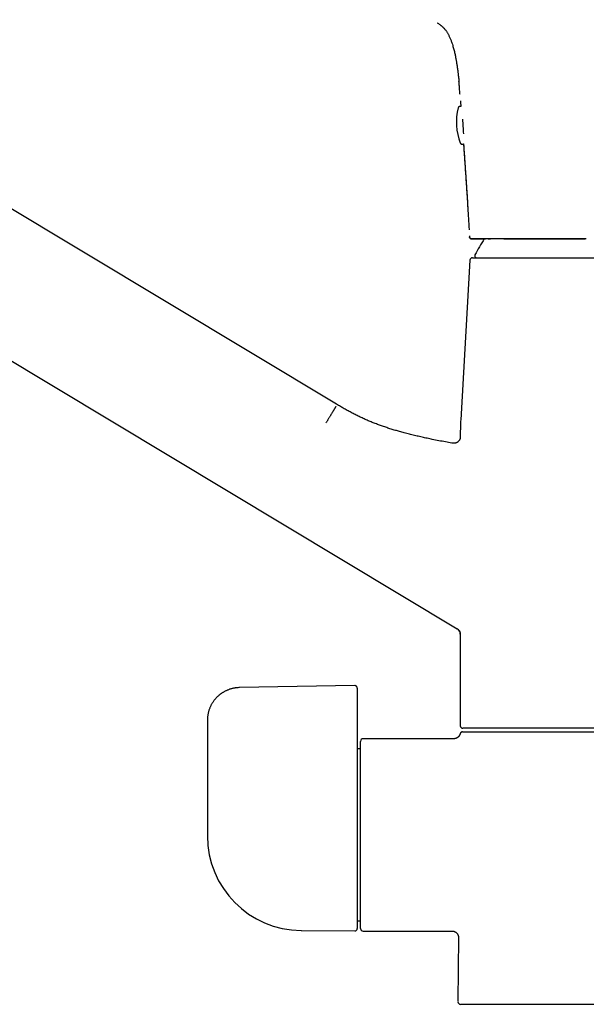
# Model space of a CAD drawing. Header units: millimetres. Extents: x 8 to 983, y 12 to 718.
# Tile 2 of 33: x 160 to 247, y 468 to 619. Entities that reach past the tile are written whole.
import ezdxf

# ---------------------------------------------------------------- set-up
doc = ezdxf.new("R2010")
doc.units = ezdxf.units.MM

msp = doc.modelspace()

# ---------------------------------------------------------------- linework, layer by layer
at = {"color": 7, "linetype": 'Continuous', "lineweight": 30}
for p, q in [((208.78, 560.27), (86.72, 633.61)), ((76.42, 616.47), (227.28, 525.82)), ((227.42, 605.72), (227.42, 605.72)), ((229.16, 586.11), (229.17, 585.92)), ((229.47, 585.64), (229.47, 585.64)), ((229.47, 585.64), (229.47, 585.64)), ((246.9, 585.64), (246.9, 585.64)), ((247.09, 585.64), (246.9, 585.64)), ((229.24, 582.37), (227.83, 557.89)), ((227.76, 555.59), (227.76, 555.27)), ((227.76, 555.27), (227.76, 555.17)), ((227.76, 555.27), (227.76, 555.27)), ((226.69, 554.27), (226.6, 554.29)), ((226.6, 554.28), (226.6, 554.29)), ((226.6, 554.29), (226.6, 554.28)), ((227.28, 525.82), (227.28, 525.82)), ((227.76, 524.97), (227.76, 510.94)), ((211.56, 517.09), (193.88, 516.78)), ((211.96, 516.69), (211.96, 514.67)), ((211.96, 514.67), (211.96, 510.31)), ((188.96, 511.78), (188.96, 501.42)), ((280.36, 510.54), (228.16, 510.54)), ((228.34, 509.99), (280.37, 509.99)), ((211.96, 508.01), (211.96, 479.85)), ((212.46, 479.84), (212.46, 508.54)), ((226.76, 508.94), (212.86, 508.94)), ((226.76, 508.94), (226.76, 508.94)), ((212.46, 507.39), (211.96, 507.39)), ((188.96, 494.2), (188.96, 494.02)), ((211.96, 480.99), (212.46, 480.99)), ((203.34, 479.52), (203.34, 479.52)), ((203.38, 479.52), (211.56, 479.45)), ((212.86, 479.44), (226.49, 479.44)), ((226.49, 479.45), (226.49, 479.45)), ((227.49, 478.44), (227.4, 468.6)), ((280.72, 468.19), (227.8, 468.19))]:
    msp.add_line(p, q, dxfattribs=at)
at = {"color": 7, "linetype": 'Continuous', "lineweight": 30, "flags": 128}
msp.add_lwpolyline([(188.96, 501.42), (188.96, 497.37), (188.96, 494.19)], dxfattribs=at)
at = {"color": 7, "linetype": 'Continuous', "lineweight": 30}
for centre, radius, start, end in [((236.16, 603.56), 9, 166.0809, 200.9367), ((30.39, 590.95), 198.19, 3.1282, 3.7724), ((273.9, 559.25), 50, 148.139, 151.3951), ((230.27, 583.04), 0.3, 151.3951, 270), ((229.64, 582.34), 0.4, 90, 176.6981), ((267.76, 555.59), 40, 176.6981, 180), ((226.76, 524.97), 1, 0, 59), ((228.16, 510.94), 0.4, 180, 270), ((212.86, 508.54), 0.4, 90, 180), ((203.46, 494.02), 14.5, 180, 269.5), ((211.56, 479.85), 0.4, 269.5, 0), ((212.86, 479.84), 0.4, 180, 270), ((227.8, 468.59), 0.4, 179.5, 270)]:
    msp.add_arc(centre, radius, start, end, dxfattribs=at)
for points, knots in [([(224.19, 618.8), (224.2, 618.8), (224.27, 618.76), (224.39, 618.68), (224.54, 618.59), (224.67, 618.49), (224.79, 618.39), (224.9, 618.3), (224.99, 618.22), (225.07, 618.14), (225.14, 618.08), (225.2, 618.01), (225.27, 617.94), (225.34, 617.86), (225.42, 617.76), (225.52, 617.63), (225.63, 617.48), (225.74, 617.31), (225.84, 617.14), (225.93, 616.97), (226.03, 616.79), (226.12, 616.59), (226.21, 616.39), (226.3, 616.17), (226.38, 615.95), (226.46, 615.72), (226.55, 615.45), (226.64, 615.16), (226.73, 614.84), (226.81, 614.53), (226.89, 614.22), (226.95, 613.94), (227, 613.68), (227.05, 613.44), (227.09, 613.21), (227.13, 613.02), (227.15, 612.86), (227.18, 612.73), (227.19, 612.61), (227.21, 612.5), (227.23, 612.41), (227.24, 612.34), (227.24, 612.29), (227.25, 612.24), (227.26, 612.2), (227.26, 612.16), (227.27, 612.12), (227.28, 612.08), (227.28, 612.03), (227.29, 611.96), (227.3, 611.88), (227.32, 611.79), (227.33, 611.68), (227.35, 611.56), (227.37, 611.41), (227.39, 611.25), (227.41, 611.07), (227.43, 610.9), (227.45, 610.74), (227.46, 610.61), (227.48, 610.51), (227.49, 610.4), (227.5, 610.3), (227.51, 610.22), (227.52, 610.15), (227.52, 610.09), (227.53, 610.05), (227.53, 610.01), (227.53, 609.98), (227.54, 609.94), (227.54, 609.9), (227.54, 609.85), (227.55, 609.81), (227.55, 609.79), (227.55, 609.78)], [0, 0, 0, 0, 0.004874, 0.023865, 0.041714, 0.058137, 0.073468, 0.087709, 0.100861, 0.111164, 0.12068, 0.129842, 0.13952, 0.149739, 0.160504, 0.178523, 0.197898, 0.218626, 0.237422, 0.257188, 0.277905, 0.299551, 0.322101, 0.345106, 0.36895, 0.393635, 0.418579, 0.453125, 0.486467, 0.518664, 0.54972, 0.579592, 0.605159, 0.629695, 0.653167, 0.675559, 0.68908, 0.702176, 0.714612, 0.725881, 0.735973, 0.741683, 0.746937, 0.751733, 0.756073, 0.759956, 0.763422, 0.767366, 0.772163, 0.779337, 0.787606, 0.79696, 0.807404, 0.818942, 0.835101, 0.851947, 0.869297, 0.887151, 0.905501, 0.916015, 0.92668, 0.937488, 0.947543, 0.956213, 0.963498, 0.9694, 0.97343, 0.976435, 0.979528, 0.98326, 0.987611, 0.992473, 0.997832, 1, 1, 1, 1]), ([(227.72, 607.78), (227.71, 607.83), (227.69, 608.14), (227.65, 608.68), (227.6, 609.29), (227.56, 609.66), (227.55, 609.78)], [0, 0, 0, 0, 0.084742, 0.449695, 0.813636, 1, 1, 1, 1]), ([(227.84, 605.92), (227.84, 605.92), (227.82, 605.93), (227.8, 605.94), (227.77, 605.95), (227.74, 605.95), (227.7, 605.95), (227.67, 605.95), (227.64, 605.94), (227.61, 605.93), (227.58, 605.92), (227.55, 605.9), (227.53, 605.89), (227.51, 605.87), (227.49, 605.85), (227.47, 605.83), (227.46, 605.81), (227.45, 605.78), (227.44, 605.77), (227.43, 605.75), (227.43, 605.73), (227.42, 605.72), (227.42, 605.72)], [0, 0, 0, 0, 0.024074, 0.080779, 0.137673, 0.19469, 0.256761, 0.317373, 0.376518, 0.434311, 0.490821, 0.546078, 0.600077, 0.652766, 0.704029, 0.753646, 0.801247, 0.84633, 0.888491, 0.927881, 0.965441, 1, 1, 1, 1]), ([(227.78, 606.83), (227.78, 606.82), (227.79, 606.77), (227.79, 606.66), (227.8, 606.5), (227.81, 606.33), (227.83, 606.15), (227.84, 606.01), (227.84, 605.93), (227.84, 605.92)], [0, 0, 0, 0, 0.0294734, 0.1847773, 0.3562893, 0.5440097, 0.7479521, 0.9681459, 1, 1, 1, 1]), ([(227.75, 600.34), (227.75, 600.34), (227.75, 600.33), (227.76, 600.32), (227.77, 600.31), (227.78, 600.29), (227.79, 600.27), (227.79, 600.26), (227.8, 600.26)], [0, 0, 0, 0, 0.024412, 0.231509, 0.441005, 0.663564, 0.902835, 1, 1, 1, 1]), ([(227.8, 600.26), (227.8, 600.26), (227.81, 600.25), (227.83, 600.23), (227.85, 600.21), (227.87, 600.19), (227.9, 600.18), (227.93, 600.16), (227.96, 600.15), (227.99, 600.15), (228.02, 600.14), (228.06, 600.15), (228.09, 600.15), (228.12, 600.16), (228.15, 600.17), (228.18, 600.18), (228.21, 600.2), (228.23, 600.22), (228.24, 600.23), (228.25, 600.23)], [0, 0, 0, 0, 0.033015, 0.090007, 0.148596, 0.208284, 0.268651, 0.329446, 0.390517, 0.451768, 0.519682, 0.585995, 0.650624, 0.713724, 0.7754, 0.835711, 0.894678, 0.952278, 1, 1, 1, 1]), ([(228.25, 600.23), (228.25, 600.19), (228.25, 600.12), (228.26, 600.05), (228.26, 600.02)], [0, 0, 0, 0, 0.587733, 1, 1, 1, 1]), ([(228.25, 600.23), (228.29, 599.57), (228.39, 598.24), (228.53, 596.24), (228.66, 594.23), (228.78, 592.39), (228.89, 590.71), (228.95, 589.71), (228.98, 589.21)], [0, 0, 0, 0, 0.18029, 0.362442, 0.544598, 0.726754, 0.863377, 1, 1, 1, 1]), ([(228.26, 599.99), (228.27, 599.93), (228.28, 599.78), (228.3, 599.52), (228.32, 599.21), (228.35, 598.81), (228.38, 598.34), (228.42, 597.8), (228.45, 597.28), (228.49, 596.77), (228.52, 596.27), (228.56, 595.78), (228.59, 595.31), (228.62, 594.84), (228.65, 594.38), (228.68, 594.01), (228.69, 593.73), (228.71, 593.52), (228.72, 593.3), (228.74, 593.07), (228.75, 592.83), (228.77, 592.57), (228.79, 592.29), (228.81, 591.99), (228.83, 591.68), (228.85, 591.36), (228.87, 591.03), (228.89, 590.69), (228.91, 590.35), (228.93, 590), (228.95, 589.63), (228.98, 589.25), (229, 588.86), (229.03, 588.46), (229.05, 588.04), (229.08, 587.61), (229.1, 587.27), (229.11, 587.07), (229.11, 587.02)], [0, 0, 0, 0, 0.013099, 0.036109, 0.060223, 0.085437, 0.127827, 0.169226, 0.209626, 0.249032, 0.287452, 0.324886, 0.361335, 0.397727, 0.433071, 0.467365, 0.483167, 0.498907, 0.515469, 0.532976, 0.551427, 0.572029, 0.593695, 0.616424, 0.640219, 0.665081, 0.69101, 0.716436, 0.74281, 0.770131, 0.798397, 0.827602, 0.857746, 0.88883, 0.92086, 0.953854, 0.987835, 1, 1, 1, 1]), ([(229.47, 585.64), (229.45, 585.64), (229.41, 585.65), (229.36, 585.66), (229.31, 585.69), (229.27, 585.72), (229.23, 585.77), (229.2, 585.81), (229.18, 585.87), (229.18, 585.91), (229.17, 585.92)], [0, 0, 0, 0, 0.111225, 0.238193, 0.36516, 0.492128, 0.619096, 0.746064, 0.873032, 1, 1, 1, 1]), ([(229.18, 585.92), (229.18, 585.9), (229.18, 585.87), (229.19, 585.83), (229.21, 585.8), (229.23, 585.76), (229.25, 585.74), (229.28, 585.72), (229.29, 585.7), (229.31, 585.69), (229.31, 585.69), (229.32, 585.68), (229.33, 585.68), (229.34, 585.67), (229.36, 585.66), (229.38, 585.66), (229.39, 585.65), (229.41, 585.65), (229.43, 585.64), (229.45, 585.64), (229.46, 585.64), (229.47, 585.64)], [0, 0, 0, 0, 0.050823, 0.104174, 0.152086, 0.193599, 0.237995, 0.272409, 0.298772, 0.313247, 0.323459, 0.332928, 0.343317, 0.368687, 0.402111, 0.460908, 0.536949, 0.630715, 0.742456, 0.872316, 1, 1, 1, 1]), ([(229.46, 585.64), (229.46, 585.64), (229.47, 585.64), (229.48, 585.64), (229.49, 585.64), (229.52, 585.64), (229.55, 585.64), (229.58, 585.64), (229.62, 585.64), (229.65, 585.64), (229.7, 585.64), (229.74, 585.64), (229.79, 585.64), (229.84, 585.64), (229.9, 585.64), (229.95, 585.64), (230.01, 585.64), (230.07, 585.64), (230.13, 585.64), (230.19, 585.64), (230.25, 585.64), (230.3, 585.64), (230.35, 585.64), (230.4, 585.64), (230.44, 585.64), (230.5, 585.64), (230.55, 585.64), (230.62, 585.64), (230.69, 585.64), (230.79, 585.64), (230.89, 585.64), (230.99, 585.64), (231.11, 585.64), (231.24, 585.64), (231.38, 585.64), (231.5, 585.64), (231.58, 585.64), (231.61, 585.64)], [0, 0, 0, 0, 0.025024, 0.066666, 0.107166, 0.146529, 0.184757, 0.221854, 0.255798, 0.288742, 0.320689, 0.351641, 0.3816, 0.413868, 0.444907, 0.474718, 0.503304, 0.530669, 0.556814, 0.58174, 0.60545, 0.623865, 0.641474, 0.658303, 0.675274, 0.692851, 0.711036, 0.729829, 0.756672, 0.784681, 0.813856, 0.844195, 0.876354, 0.909724, 0.944303, 0.980088, 1, 1, 1, 1]), ([(246.9, 585.64), (246.76, 585.64), (246.49, 585.64), (246.09, 585.64), (245.7, 585.64), (245.32, 585.64), (244.94, 585.64), (244.58, 585.64), (244.24, 585.64), (243.94, 585.64), (243.64, 585.64), (243.35, 585.64), (243.05, 585.64), (242.69, 585.64), (242.27, 585.64), (241.82, 585.64), (241.38, 585.64), (240.95, 585.64), (240.53, 585.64), (240.13, 585.64), (239.82, 585.64), (239.59, 585.64), (239.45, 585.64), (239.31, 585.64), (239.16, 585.64), (239.02, 585.64), (238.88, 585.64), (238.74, 585.64), (238.51, 585.64), (238.18, 585.64), (237.77, 585.64), (237.39, 585.64), (237.04, 585.64), (236.69, 585.64), (236.34, 585.64), (236, 585.64), (235.66, 585.64), (235.33, 585.64), (235.01, 585.64), (234.7, 585.64), (234.39, 585.64), (234.1, 585.64), (233.82, 585.64), (233.55, 585.64), (233.28, 585.64), (233.02, 585.64), (232.78, 585.64), (232.54, 585.64), (232.31, 585.64), (232.09, 585.64), (231.87, 585.64), (231.64, 585.64), (231.42, 585.64), (231.21, 585.64), (231.01, 585.64), (230.82, 585.64), (230.66, 585.64), (230.53, 585.64), (230.42, 585.64), (230.31, 585.64), (230.22, 585.64), (230.12, 585.64), (230.03, 585.64), (229.94, 585.64), (229.86, 585.64), (229.78, 585.64), (229.71, 585.64), (229.65, 585.64), (229.59, 585.64), (229.54, 585.64), (229.51, 585.64), (229.48, 585.64), (229.48, 585.64), (229.47, 585.64)], [0, 0, 0, 0, 0.013792, 0.027224, 0.040296, 0.05301, 0.065705, 0.07932, 0.089823, 0.100156, 0.110321, 0.120317, 0.130734, 0.14169, 0.158192, 0.174376, 0.190246, 0.205809, 0.221071, 0.236038, 0.250718, 0.256266, 0.261803, 0.267331, 0.272848, 0.278356, 0.283854, 0.289344, 0.294824, 0.311996, 0.329094, 0.344307, 0.359476, 0.374609, 0.389938, 0.405647, 0.421428, 0.437287, 0.45302, 0.468743, 0.484466, 0.500198, 0.515646, 0.531138, 0.54668, 0.562281, 0.577945, 0.5934, 0.608929, 0.624541, 0.639858, 0.658096, 0.67636, 0.69466, 0.713003, 0.731401, 0.749863, 0.762725, 0.775619, 0.788549, 0.801518, 0.814529, 0.827585, 0.843035, 0.858557, 0.874155, 0.889396, 0.907596, 0.92588, 0.944256, 0.962729, 0.981309, 1, 1, 1, 1]), ([(232.02, 585.64), (232.06, 585.64), (232.16, 585.64), (232.28, 585.64), (232.36, 585.64), (232.37, 585.64)], [0, 0, 0, 0, 0.3610443, 0.8974963, 1, 1, 1, 1]), ([(234.44, 585.64), (234.55, 585.64), (234.76, 585.64), (235.08, 585.64), (235.33, 585.64), (235.5, 585.64), (235.56, 585.64), (235.59, 585.64), (235.6, 585.64), (235.6, 585.64), (235.61, 585.64), (235.62, 585.64), (235.63, 585.64), (235.65, 585.64), (235.67, 585.64), (235.71, 585.64), (235.75, 585.64), (235.79, 585.64), (235.85, 585.64), (235.92, 585.64), (235.99, 585.64), (236.05, 585.64), (236.1, 585.64), (236.14, 585.64), (236.18, 585.64), (236.23, 585.64), (236.26, 585.64), (236.34, 585.64), (236.44, 585.64), (236.59, 585.64), (236.72, 585.64), (236.82, 585.64), (236.87, 585.64), (236.88, 585.64), (236.89, 585.64), (236.9, 585.64), (236.92, 585.64), (236.93, 585.64), (236.94, 585.64), (236.96, 585.64), (236.99, 585.64), (237.03, 585.64), (237.07, 585.64), (237.12, 585.64), (237.18, 585.64), (237.25, 585.64), (237.33, 585.64), (237.4, 585.64), (237.46, 585.64), (237.5, 585.64), (237.55, 585.64), (237.6, 585.64), (237.64, 585.64), (237.72, 585.64), (237.8, 585.64), (237.9, 585.64), (237.97, 585.64), (238.04, 585.64), (238.11, 585.64), (238.18, 585.64), (238.25, 585.64), (238.31, 585.64), (238.39, 585.64), (238.48, 585.64), (238.58, 585.64), (238.7, 585.64), (238.83, 585.64), (238.96, 585.64), (239.11, 585.64), (239.25, 585.64), (239.38, 585.64), (239.5, 585.64), (239.6, 585.64), (239.7, 585.64), (239.78, 585.64), (239.86, 585.64), (239.9, 585.64), (239.92, 585.64)], [0, 0, 0, 0, 0.07023, 0.140312, 0.201895, 0.228974, 0.240885, 0.242445, 0.244005, 0.245564, 0.247124, 0.248684, 0.250243, 0.254011, 0.258988, 0.265175, 0.273358, 0.282999, 0.294096, 0.306651, 0.320663, 0.336133, 0.343401, 0.350952, 0.358785, 0.366901, 0.375297, 0.381044, 0.407326, 0.435571, 0.462094, 0.484009, 0.486385, 0.488745, 0.491088, 0.493414, 0.495723, 0.498016, 0.500292, 0.503883, 0.50871, 0.514774, 0.522854, 0.532427, 0.543496, 0.556063, 0.57013, 0.5857, 0.593027, 0.600645, 0.608556, 0.616758, 0.62525, 0.630834, 0.656536, 0.669179, 0.681555, 0.693663, 0.705503, 0.717074, 0.728375, 0.739406, 0.750167, 0.766542, 0.784295, 0.803425, 0.82393, 0.845806, 0.869051, 0.895482, 0.915272, 0.93344, 0.949986, 0.964912, 0.978222, 0.989917, 1, 1, 1, 1]), ([(239.92, 585.64), (239.98, 585.64), (240.08, 585.64), (240.25, 585.64), (240.43, 585.64), (240.62, 585.64), (240.78, 585.64), (240.89, 585.64), (240.95, 585.64), (241.02, 585.64), (241.09, 585.64), (241.16, 585.64), (241.23, 585.64), (241.39, 585.64), (241.59, 585.64), (241.84, 585.64), (242.03, 585.64), (242.23, 585.64), (242.43, 585.64), (242.64, 585.64), (242.86, 585.64), (243.14, 585.64), (243.48, 585.64), (243.87, 585.64), (244.24, 585.64), (244.61, 585.64), (244.96, 585.64), (245.3, 585.64), (245.52, 585.64), (245.63, 585.64)], [0, 0, 0, 0, 0.029691, 0.061173, 0.094446, 0.129507, 0.166357, 0.178308, 0.190435, 0.20274, 0.215221, 0.227879, 0.240714, 0.25319, 0.313815, 0.348951, 0.384081, 0.419208, 0.454334, 0.489462, 0.528102, 0.567593, 0.636303, 0.7027, 0.766786, 0.828561, 0.888025, 0.945173, 1, 1, 1, 1]), ([(241.5, 585.64), (241.55, 585.64), (241.7, 585.64), (241.95, 585.64), (242.27, 585.64), (242.6, 585.64), (242.94, 585.64), (243.31, 585.64), (243.7, 585.64), (244.12, 585.64), (244.55, 585.64), (245, 585.64), (245.46, 585.64), (245.93, 585.64), (246.41, 585.64), (246.74, 585.64), (246.91, 585.64)], [0, 0, 0, 0, 0.027008, 0.086408, 0.147385, 0.209949, 0.274111, 0.339884, 0.415204, 0.492557, 0.571957, 0.653415, 0.736942, 0.822546, 0.910231, 1, 1, 1, 1]), ([(245.63, 585.64), (245.66, 585.64), (245.72, 585.64), (245.81, 585.64), (245.91, 585.64), (246.01, 585.64), (246.12, 585.64), (246.23, 585.64), (246.49, 585.64), (246.71, 585.64), (246.9, 585.64)], [0, 0, 0, 0, 0.06696, 0.138862, 0.215706, 0.297497, 0.384237, 0.475929, 0.559644, 1, 1, 1, 1]), ([(229.64, 582.74), (229.64, 582.74), (229.64, 582.74), (229.66, 582.74), (229.7, 582.74), (229.74, 582.74), (229.79, 582.74), (229.85, 582.74), (229.9, 582.74), (229.95, 582.74), (230.02, 582.74), (230.08, 582.74), (230.17, 582.74), (230.29, 582.74), (230.43, 582.74), (230.58, 582.74), (230.72, 582.74), (230.83, 582.74), (230.91, 582.74), (231, 582.74), (231.09, 582.74), (231.18, 582.74), (231.27, 582.74), (231.4, 582.74), (231.58, 582.74), (231.8, 582.74), (232.04, 582.74), (232.28, 582.74), (232.51, 582.74), (232.71, 582.74), (232.89, 582.74), (233.07, 582.74), (233.26, 582.74), (233.46, 582.74), (233.69, 582.74), (233.97, 582.74), (234.3, 582.74), (234.64, 582.74), (234.98, 582.74), (235.34, 582.74), (235.7, 582.74), (236.08, 582.74), (236.46, 582.74), (236.85, 582.74), (237.26, 582.74), (237.67, 582.74), (238.1, 582.74), (238.53, 582.74), (238.92, 582.74), (239.27, 582.74), (239.56, 582.74), (239.87, 582.74), (240.17, 582.74), (240.48, 582.74), (240.84, 582.74), (241.26, 582.74), (241.74, 582.74), (242.22, 582.74), (242.71, 582.74), (243.12, 582.74), (243.45, 582.74), (243.69, 582.74), (243.94, 582.74), (244.19, 582.74), (244.44, 582.74), (244.69, 582.74), (244.94, 582.74), (245.3, 582.74), (245.76, 582.74), (246.32, 582.74), (246.89, 582.74), (247.47, 582.74), (247.98, 582.74), (248.42, 582.74), (248.81, 582.74), (249.19, 582.74), (249.57, 582.74), (249.95, 582.74), (250.38, 582.74), (250.88, 582.74), (251.44, 582.74), (252, 582.74), (252.56, 582.74), (253.13, 582.74), (253.7, 582.74), (254.07, 582.74), (254.26, 582.74)], [0, 0, 0, 0, 0.014636, 0.02925, 0.04385, 0.058443, 0.073036, 0.082596, 0.092162, 0.101736, 0.11132, 0.121178, 0.131337, 0.146554, 0.161754, 0.176946, 0.192137, 0.19896, 0.205786, 0.212614, 0.219448, 0.226286, 0.233129, 0.23998, 0.254419, 0.268832, 0.283229, 0.297615, 0.311998, 0.321418, 0.330842, 0.340272, 0.349711, 0.359159, 0.36862, 0.383368, 0.398089, 0.412792, 0.427484, 0.442172, 0.456603, 0.471047, 0.48551, 0.5, 0.514748, 0.529469, 0.544172, 0.558863, 0.573552, 0.583172, 0.592796, 0.602427, 0.612066, 0.621717, 0.63138, 0.645819, 0.660233, 0.674629, 0.689016, 0.703399, 0.710464, 0.71753, 0.7246, 0.731673, 0.738751, 0.745834, 0.752924, 0.760021, 0.775541, 0.791033, 0.806509, 0.821976, 0.837444, 0.847577, 0.857717, 0.867866, 0.878028, 0.887932, 0.897514, 0.912162, 0.926794, 0.941419, 0.956045, 0.970678, 0.985327, 1, 1, 1, 1]), ([(208.68, 559.91), (208.68, 559.91), (208.67, 559.9), (208.66, 559.88), (208.64, 559.85), (208.62, 559.81), (208.59, 559.76), (208.55, 559.69), (208.51, 559.62), (208.46, 559.54), (208.4, 559.45), (208.34, 559.35), (208.28, 559.24), (208.2, 559.12), (208.13, 559), (208.05, 558.87), (207.96, 558.73), (207.88, 558.59), (207.79, 558.44), (207.7, 558.29), (207.6, 558.14), (207.51, 557.99), (207.42, 557.83), (207.33, 557.68), (207.23, 557.53), (207.17, 557.43), (207.14, 557.38)], [0, 0, 0, 0, 0.038377, 0.077544, 0.117458, 0.158069, 0.199321, 0.241151, 0.283488, 0.326258, 0.36938, 0.41277, 0.456342, 0.500004, 0.543666, 0.587237, 0.630627, 0.673749, 0.716518, 0.758854, 0.800683, 0.841934, 0.882545, 0.922458, 0.961624, 1, 1, 1, 1]), ([(226.6, 554.29), (226.56, 554.29), (226.18, 554.35), (225.47, 554.48), (224.47, 554.66), (223.54, 554.85), (222.68, 555.03), (221.9, 555.2), (221.12, 555.38), (220.34, 555.57), (219.56, 555.76), (218.82, 555.96), (218.13, 556.16), (217.47, 556.35), (216.81, 556.56), (216.16, 556.77), (215.52, 557), (214.88, 557.23), (214.26, 557.48), (213.63, 557.73), (213.01, 558.01), (212.39, 558.29), (211.78, 558.59), (211.16, 558.91), (210.56, 559.23), (209.96, 559.57), (209.36, 559.91), (208.97, 560.15), (208.78, 560.27)], [0, 0, 0, 0, 0.006314, 0.060228, 0.11414, 0.168053, 0.210416, 0.252784, 0.295159, 0.337546, 0.379945, 0.422347, 0.458608, 0.494859, 0.531099, 0.567326, 0.603541, 0.6391, 0.674655, 0.710214, 0.745783, 0.782088, 0.818402, 0.854724, 0.891049, 0.927374, 0.963693, 1, 1, 1, 1]), ([(227.76, 555.27), (227.76, 555.24), (227.76, 555.17), (227.74, 555.07), (227.72, 554.97), (227.68, 554.87), (227.63, 554.77), (227.57, 554.67), (227.49, 554.58), (227.41, 554.5), (227.31, 554.43), (227.21, 554.38), (227.11, 554.33), (227, 554.3), (226.89, 554.28), (226.79, 554.27), (226.69, 554.27), (226.63, 554.28), (226.6, 554.29)], [0, 0, 0, 0, 0.0560672, 0.114453, 0.1749838, 0.2374261, 0.3014818, 0.3667947, 0.4329622, 0.4995534, 0.5661352, 0.6323074, 0.6977671, 0.7623404, 0.8258031, 0.8878717, 0.9482458, 1, 1, 1, 1]), ([(227.28, 525.82), (227.3, 525.81), (227.35, 525.78), (227.42, 525.73), (227.48, 525.67), (227.54, 525.6), (227.59, 525.53), (227.64, 525.46), (227.68, 525.38), (227.71, 525.3), (227.74, 525.22), (227.75, 525.13), (227.76, 525.05), (227.77, 524.99), (227.77, 524.97)], [0, 0, 0, 0, 0.08052, 0.162532, 0.245777, 0.329973, 0.414814, 0.499983, 0.585153, 0.669998, 0.754199, 0.837451, 0.919471, 1, 1, 1, 1]), ([(193.88, 516.78), (193.8, 516.78), (193.66, 516.77), (193.45, 516.75), (193.25, 516.73), (193.05, 516.7), (192.86, 516.66), (192.67, 516.61), (192.48, 516.55), (192.28, 516.49), (192.1, 516.42), (191.93, 516.34), (191.77, 516.27), (191.61, 516.19), (191.45, 516.1), (191.31, 516.02), (191.19, 515.94), (191.07, 515.86), (190.97, 515.79), (190.88, 515.72), (190.79, 515.64), (190.69, 515.56), (190.59, 515.47), (190.48, 515.37), (190.37, 515.26), (190.25, 515.13), (190.13, 514.99), (190.01, 514.84), (189.89, 514.68), (189.77, 514.5), (189.66, 514.32), (189.56, 514.15), (189.47, 513.98), (189.39, 513.8), (189.31, 513.62), (189.24, 513.42), (189.18, 513.22), (189.12, 513.03), (189.08, 512.84), (189.04, 512.64), (189.01, 512.43), (188.98, 512.22), (188.97, 512), (188.96, 511.86), (188.96, 511.78)], [0, 0, 0, 0, 0.0281107, 0.0553536, 0.0817425, 0.1072863, 0.1319906, 0.1558581, 0.1833952, 0.2097281, 0.2348545, 0.2587711, 0.2814741, 0.3054558, 0.3279053, 0.3488177, 0.3681882, 0.3860127, 0.4020099, 0.4165081, 0.430842, 0.4466565, 0.4642905, 0.4834787, 0.5042242, 0.5264993, 0.5503068, 0.5751912, 0.6015762, 0.6294759, 0.6589063, 0.6822324, 0.7064549, 0.7315819, 0.757622, 0.7845838, 0.8124766, 0.8371334, 0.8624876, 0.8885462, 0.9153171, 0.9428091, 0.9710326, 1, 1, 1, 1]), ([(211.96, 516.68), (211.96, 516.7), (211.96, 516.74), (211.95, 516.78), (211.94, 516.81), (211.93, 516.85), (211.91, 516.89), (211.89, 516.92), (211.87, 516.95), (211.85, 516.97), (211.83, 516.99), (211.79, 517.02), (211.75, 517.04), (211.69, 517.07), (211.63, 517.09), (211.58, 517.09), (211.56, 517.09)], [0, 0, 0, 0, 0.084441, 0.154041, 0.206534, 0.248534, 0.332193, 0.410315, 0.445412, 0.482285, 0.534042, 0.601289, 0.683346, 0.778823, 0.88544, 1, 1, 1, 1]), ([(211.96, 510.31), (211.96, 510.25), (211.96, 510.13), (211.96, 509.94), (211.96, 509.76), (211.96, 509.59), (211.96, 509.41), (211.96, 509.24), (211.96, 509.08), (211.96, 508.92), (211.96, 508.77), (211.96, 508.65), (211.96, 508.54), (211.96, 508.43), (211.96, 508.34), (211.96, 508.25), (211.96, 508.17), (211.96, 508.11), (211.96, 508.05), (211.96, 508.02), (211.96, 508.01)], [0, 0, 0, 0, 0.0625716, 0.1252953, 0.1880574, 0.2507614, 0.3133329, 0.3747395, 0.4363704, 0.4980307, 0.5595598, 0.6086471, 0.6579982, 0.7074779, 0.7569205, 0.8061989, 0.8545739, 0.9031149, 0.9516473, 1, 1, 1, 1]), ([(227.73, 509.69), (227.72, 509.66), (227.7, 509.6), (227.67, 509.53), (227.64, 509.46), (227.61, 509.41), (227.58, 509.36), (227.55, 509.33), (227.52, 509.29), (227.48, 509.25), (227.44, 509.21), (227.39, 509.16), (227.32, 509.11), (227.26, 509.07), (227.18, 509.04), (227.11, 509), (227.03, 508.98), (226.94, 508.96), (226.86, 508.95), (226.8, 508.94), (226.77, 508.94)], [0, 0, 0, 0, 0.070639, 0.142605, 0.194258, 0.240301, 0.280513, 0.314742, 0.349077, 0.389681, 0.436522, 0.489502, 0.548446, 0.613072, 0.670987, 0.732265, 0.796535, 0.863361, 0.932249, 1, 1, 1, 1]), ([(228.12, 509.99), (228.1, 509.99), (228.07, 509.99), (228.02, 509.98), (227.98, 509.97), (227.93, 509.95), (227.89, 509.93), (227.86, 509.9), (227.83, 509.88), (227.81, 509.85), (227.79, 509.82), (227.76, 509.78), (227.74, 509.74), (227.74, 509.71), (227.73, 509.69)], [0, 0, 0, 0, 0.097047, 0.185522, 0.263929, 0.366043, 0.463725, 0.526558, 0.589651, 0.668195, 0.738579, 0.818056, 0.905635, 1, 1, 1, 1]), ([(228.12, 509.99), (228.12, 509.99), (228.12, 509.99), (228.14, 509.99), (228.16, 509.99), (228.2, 509.99), (228.24, 509.99), (228.29, 509.99), (228.32, 509.99), (228.34, 509.99)], [0, 0, 0, 0, 0.1201016, 0.2667467, 0.4133281, 0.5599156, 0.7065493, 0.8532452, 1, 1, 1, 1]), ([(226.49, 479.44), (226.53, 479.44), (226.61, 479.44), (226.72, 479.42), (226.82, 479.39), (226.9, 479.36), (226.97, 479.32), (227.02, 479.29), (227.07, 479.26), (227.1, 479.23), (227.14, 479.2), (227.18, 479.16), (227.23, 479.12), (227.27, 479.07), (227.32, 479), (227.36, 478.93), (227.4, 478.86), (227.43, 478.79), (227.45, 478.71), (227.47, 478.62), (227.49, 478.53), (227.49, 478.47), (227.49, 478.44)], [0, 0, 0, 0, 0.076384, 0.148552, 0.215385, 0.275967, 0.31946, 0.358238, 0.392111, 0.420953, 0.449892, 0.484113, 0.523586, 0.568231, 0.617894, 0.672332, 0.721102, 0.772686, 0.826766, 0.882966, 0.940864, 1, 1, 1, 1])]:
    msp.add_open_spline(points, degree=3, knots=knots, dxfattribs=at)

doc.saveas('drawing.dxf')
